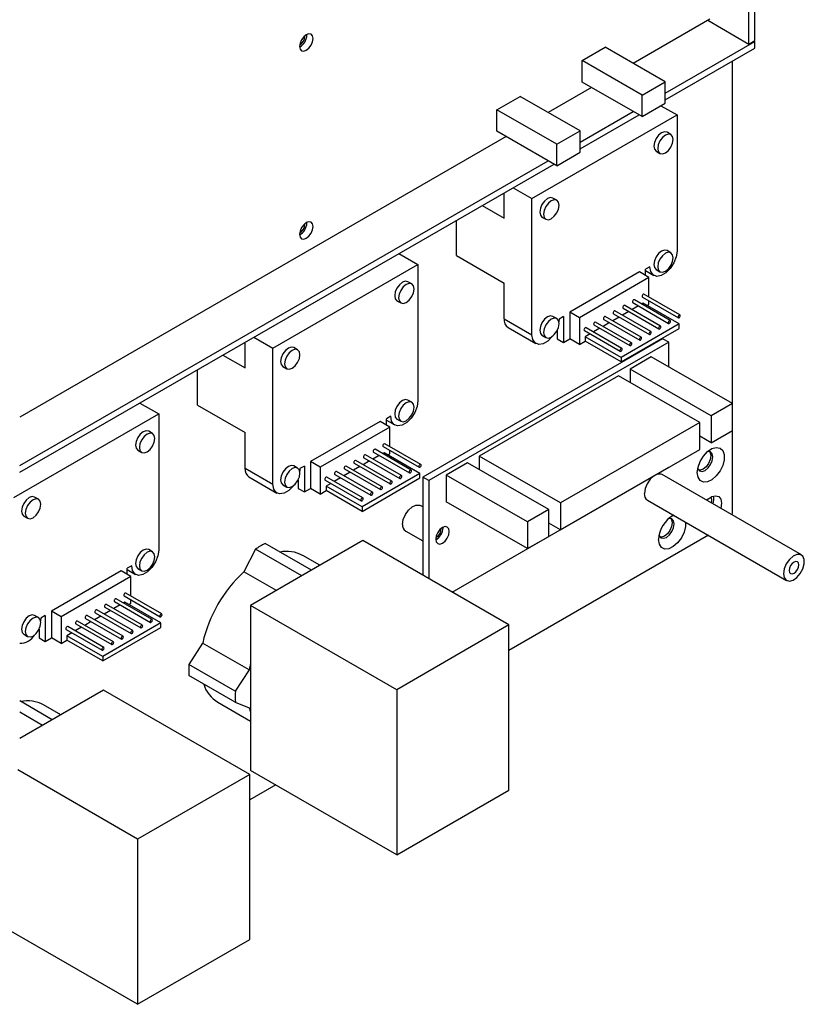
# Model space of a CAD drawing. Header units: millimetres. Extents: x 7146 to 9164, y -1568 to -663.
# Tile 184 of 187: x 9019 to 9162, y -1310 to -1130. Entities that reach past the tile are written whole.
import ezdxf

# ---------------------------------------------------------------- set-up
doc = ezdxf.new("R2010")
doc.units = ezdxf.units.MM
doc.header["$LTSCALE"] = 3

msp = doc.modelspace()

# ---------------------------------------------------------------- linework, layer by layer
at = {"linetype": 'Continuous', "lineweight": 30}
for p, q in [((9152.14, -1134.42), (9152.14, -1123.23)), ((9153.2, -1133.8), (9153.2, -1123.84)), ((9144.97, -1129.86), (9130.97, -1137.95)), ((9144.61, -1130.07), (9152.14, -1134.42)), ((9070.97, -1132.98), (9070.96, -1132.89)), ((9071.32, -1132.78), (9071.32, -1132.66)), ((9136.83, -1143.42), (9153.2, -1133.97)), ((9152.14, -1134.42), (9153.2, -1133.8)), ((9153.06, -1133.88), (9153.2, -1133.97)), ((9153.2, -1135.19), (9153.2, -1133.97)), ((9121.63, -1137.46), (9125.87, -1135.01)), ((9136.83, -1141.33), (9125.87, -1135.01)), ((9136.83, -1144.64), (9153.2, -1135.19)), ((9121.63, -1141.37), (9121.63, -1137.46)), ((9132.59, -1143.78), (9121.63, -1137.46)), ((9149.07, -1137.58), (9149.07, -1200.17)), ((9132.59, -1147.7), (9121.63, -1141.37)), ((9132.59, -1143.78), (9136.83, -1141.33)), ((9136.83, -1145.25), (9136.83, -1141.33)), ((9123.33, -1142.35), (9115.41, -1146.93)), ((9132.59, -1147.7), (9132.59, -1143.78)), ((9106.07, -1146.44), (9110.32, -1143.99)), ((9121.28, -1150.31), (9110.32, -1143.99)), ((9132.59, -1147.7), (9136.83, -1145.25)), ((9106.07, -1150.36), (9106.07, -1146.44)), ((9117.03, -1152.76), (9106.07, -1146.44)), ((9112.47, -1162.7), (9138.99, -1147.4)), ((9121.28, -1152.4), (9131, -1146.78)), ((9121.28, -1153.62), (9132.06, -1147.4)), ((9136.06, -1145.7), (9138.99, -1147.4)), ((9138.99, -1147.4), (9138.99, -1172.3)), ((9117.03, -1156.68), (9106.07, -1150.36)), ((9117.03, -1152.76), (9121.28, -1150.31)), ((9121.28, -1154.23), (9121.28, -1150.31)), ((9137.87, -1150.97), (9137.16, -1150.56)), ((9107.77, -1151.33), (9018.82, -1202.69)), ((9117.03, -1156.68), (9117.03, -1152.76)), ((9117.03, -1156.68), (9121.28, -1154.23)), ((9135.16, -1154.03), (9135.87, -1154.44)), ((9018.82, -1211.55), (9115.44, -1155.76)), ((9018.82, -1212.77), (9116.51, -1156.38)), ((9107.38, -1166.3), (9107.38, -1161.64)), ((9109.01, -1160.7), (9112.47, -1162.7)), ((9112.47, -1187.61), (9112.47, -1162.7)), ((9117.01, -1163.01), (9116.3, -1162.61)), ((9103.35, -1163.97), (9107.38, -1166.3)), ((9070.97, -1167.36), (9070.96, -1167.27)), ((9071.32, -1167.15), (9071.32, -1167.04)), ((9098.69, -1173.12), (9098.69, -1166.66)), ((9114.3, -1166.07), (9115.01, -1166.48)), ((9137.87, -1172.61), (9137.16, -1172.2)), ((9088.15, -1172.75), (9091.61, -1174.75)), ((9098.69, -1173.12), (9107.38, -1178.14)), ((9065.1, -1190.05), (9091.61, -1174.75)), ((9091.61, -1174.75), (9091.61, -1199.65)), ((9132.1, -1176.12), (9119.37, -1183.47)), ((9133.86, -1177.14), (9132.1, -1176.12)), ((9134.04, -1175.16), (9133.23, -1175.63)), ((9133.23, -1176.77), (9133.23, -1175.63)), ((9133.23, -1175.88), (9134.77, -1176.76)), ((9135.16, -1175.67), (9135.87, -1176.07)), ((9090.49, -1178.32), (9089.79, -1177.91)), ((9133.86, -1177.14), (9121.14, -1184.49)), ((9133.86, -1180.71), (9133.86, -1177.14)), ((9107.38, -1184.67), (9107.38, -1178.14)), ((9087.79, -1181.38), (9088.49, -1181.79)), ((9137.76, -1185), (9131.19, -1181.21)), ((9132.65, -1180.71), (9139.23, -1184.5)), ((9139.53, -1183.98), (9132.95, -1180.19)), ((9133.86, -1182.04), (9133.86, -1181.4)), ((9119.37, -1183.47), (9119.37, -1188.36)), ((9121.14, -1184.49), (9119.37, -1183.47)), ((9134.23, -1187.04), (9127.65, -1183.25)), ((9130.17, -1183.35), (9129, -1184.03)), ((9129.12, -1182.75), (9135.69, -1186.54)), ((9135.99, -1186.02), (9129.42, -1182.23)), ((9131.94, -1182.33), (9130.77, -1183.01)), ((9130.89, -1181.73), (9137.46, -1185.52)), ((9132.8, -1181.83), (9132.54, -1181.99)), ((9139.38, -1185.63), (9132.8, -1181.83)), ((9133.51, -1182.24), (9133.86, -1182.04)), ((9107.38, -1184.67), (9112.47, -1187.61)), ((9117.01, -1184.65), (9116.3, -1184.24)), ((9117.42, -1184.75), (9117.39, -1185.24)), ((9118.23, -1184.28), (9117.42, -1184.75)), ((9118.23, -1184.28), (9118.23, -1189.02)), ((9121.14, -1184.49), (9121.14, -1189.39)), ((9125.58, -1184.79), (9132.16, -1188.58)), ((9132.46, -1188.06), (9125.88, -1184.27)), ((9128.4, -1184.37), (9127.23, -1185.05)), ((9127.35, -1183.77), (9133.93, -1187.56)), ((9108.11, -1186.27), (9113.2, -1189.21)), ((9117.1, -1186.79), (9117.1, -1188.37)), ((9122.05, -1186.83), (9128.62, -1190.62)), ((9128.92, -1190.11), (9122.35, -1186.31)), ((9124.87, -1186.42), (9123.7, -1187.09)), ((9123.81, -1185.81), (9130.39, -1189.6)), ((9130.69, -1189.08), (9124.11, -1185.29)), ((9126.63, -1185.39), (9125.47, -1186.07)), ((9139.38, -1185.63), (9128.77, -1191.75)), ((9128.77, -1192.57), (9139.38, -1186.45)), ((9139.38, -1186.45), (9139.38, -1185.63)), ((9061.63, -1188.05), (9065.1, -1190.05)), ((9136.34, -1188.33), (9092.5, -1213.64)), ((9114.3, -1187.71), (9115.01, -1188.12)), ((9117.1, -1188.37), (9118.23, -1189.02)), ((9118.23, -1189.02), (9119.37, -1188.36)), ((9121.14, -1189.39), (9119.37, -1188.36)), ((9121.14, -1189.39), (9122.2, -1188.77)), ((9123.1, -1187.44), (9122.2, -1187.96)), ((9128.77, -1191.75), (9122.2, -1187.96)), ((9122.2, -1187.96), (9122.2, -1188.77)), ((9128.77, -1192.57), (9122.2, -1188.77)), ((9137.47, -1188.98), (9136.34, -1188.33)), ((9060.01, -1193.65), (9060.01, -1188.99)), ((9065.1, -1214.96), (9065.1, -1190.05)), ((9069.63, -1190.36), (9068.93, -1189.96)), ((9137.47, -1188.98), (9093.63, -1214.29)), ((9137.47, -1193.47), (9137.47, -1188.98)), ((9055.98, -1191.32), (9060.01, -1193.65)), ((9128.77, -1191.75), (9128.77, -1192.57)), ((9134.29, -1191.63), (9130.4, -1193.88)), ((9149.14, -1200.21), (9134.29, -1191.63)), ((9051.31, -1200.47), (9051.31, -1194.01)), ((9066.93, -1193.42), (9067.63, -1193.83)), ((9130.4, -1193.88), (9130.4, -1196.33)), ((9145.25, -1202.45), (9130.4, -1193.88)), ((9128.28, -1195.1), (9102.82, -1209.8)), ((9143.13, -1203.68), (9128.28, -1195.1)), ((9090.49, -1199.96), (9089.79, -1199.55)), ((9040.77, -1200.1), (9044.24, -1202.1)), ((9051.31, -1200.47), (9060.01, -1205.49)), ((9149.14, -1200.21), (9145.25, -1202.45)), ((9149.14, -1205.11), (9149.14, -1200.21)), ((9017.72, -1217.4), (9044.24, -1202.1)), ((9044.24, -1202.1), (9044.24, -1227)), ((9086.66, -1202.51), (9085.86, -1202.98)), ((9085.86, -1204.12), (9085.86, -1202.98)), ((9085.86, -1203.23), (9087.39, -1204.11)), ((9087.79, -1203.02), (9088.49, -1203.42)), ((9145.25, -1202.45), (9145.25, -1207.35)), ((9084.72, -1203.47), (9071.99, -1210.82)), ((9086.49, -1204.49), (9073.76, -1211.84)), ((9086.49, -1204.49), (9084.72, -1203.47)), ((9086.49, -1208.06), (9086.49, -1204.49)), ((9143.13, -1203.68), (9117.67, -1218.37)), ((9143.13, -1208.58), (9143.13, -1203.68)), ((9043.12, -1205.67), (9042.41, -1205.26)), ((9060.01, -1212.02), (9060.01, -1205.49)), ((9145.25, -1207.35), (9143.13, -1206.13)), ((9145.25, -1207.35), (9149.14, -1205.11)), ((9149.07, -1205.15), (9149.07, -1220.17)), ((9090.39, -1212.35), (9083.81, -1208.56)), ((9085.28, -1208.05), (9091.85, -1211.85)), ((9092.15, -1211.33), (9085.58, -1207.54)), ((9117.67, -1223.27), (9143.13, -1208.58)), ((9040.41, -1208.73), (9041.12, -1209.14)), ((9081.74, -1210.1), (9088.32, -1213.89)), ((9088.62, -1213.37), (9082.04, -1209.58)), ((9084.56, -1209.68), (9083.39, -1210.36)), ((9083.51, -1209.08), (9090.09, -1212.87)), ((9085.43, -1209.18), (9085.16, -1209.34)), ((9092, -1212.98), (9085.43, -1209.18)), ((9086.13, -1209.59), (9086.49, -1209.39)), ((9086.49, -1209.39), (9086.49, -1208.75)), ((9117.67, -1218.37), (9102.82, -1209.8)), ((9102.82, -1209.8), (9102.82, -1212.25)), ((9060.01, -1212.02), (9065.1, -1214.96)), ((9069.63, -1212), (9068.93, -1211.59)), ((9070.05, -1212.1), (9070.01, -1212.59)), ((9070.86, -1211.63), (9070.05, -1212.1)), ((9070.86, -1211.63), (9070.86, -1216.37)), ((9071.99, -1210.82), (9071.99, -1215.71)), ((9073.76, -1211.84), (9071.99, -1210.82)), ((9073.76, -1211.84), (9073.76, -1216.74)), ((9078.21, -1212.14), (9084.78, -1215.93)), ((9085.08, -1215.41), (9078.51, -1211.62)), ((9081.03, -1211.72), (9079.86, -1212.4)), ((9079.97, -1211.12), (9086.55, -1214.91)), ((9086.85, -1214.39), (9080.27, -1210.6)), ((9082.79, -1210.7), (9081.63, -1211.38)), ((9100.7, -1211.02), (9096.81, -1213.27)), ((9097.88, -1234.7), (9137.47, -1211.84)), ((9115.55, -1219.6), (9100.7, -1211.02)), ((9137.47, -1211.84), (9137.47, -1211.84)), ((9060.73, -1213.62), (9065.82, -1216.56)), ((9081.55, -1217.45), (9074.97, -1213.66)), ((9077.49, -1213.76), (9076.32, -1214.44)), ((9076.44, -1213.16), (9083.01, -1216.95)), ((9083.31, -1216.43), (9076.74, -1212.64)), ((9079.26, -1212.74), (9078.09, -1213.42)), ((9092, -1212.98), (9081.4, -1219.1)), ((9081.4, -1219.92), (9092, -1213.8)), ((9092, -1213.8), (9092, -1212.98)), ((9093.63, -1214.29), (9092.5, -1213.64)), ((9092.5, -1213.64), (9092.5, -1231.6)), ((9111.66, -1221.84), (9096.81, -1213.27)), ((9096.81, -1213.27), (9096.81, -1218.17)), ((9161.73, -1227.88), (9136.27, -1213.18)), ((9066.93, -1215.06), (9067.63, -1215.47)), ((9069.73, -1214.14), (9069.73, -1215.72)), ((9069.73, -1215.72), (9070.86, -1216.37)), ((9070.86, -1216.37), (9071.99, -1215.71)), ((9073.76, -1216.74), (9071.99, -1215.71)), ((9074.67, -1214.18), (9081.25, -1217.97)), ((9075.72, -1214.79), (9074.82, -1215.31)), ((9074.82, -1215.31), (9074.82, -1216.12)), ((9081.4, -1219.1), (9074.82, -1215.31)), ((9093.63, -1214.29), (9093.63, -1232.25)), ((9022.26, -1217.71), (9021.55, -1217.31)), ((9073.76, -1216.74), (9074.82, -1216.12)), ((9081.4, -1219.92), (9074.82, -1216.12)), ((9081.4, -1219.1), (9081.4, -1219.92)), ((9092.5, -1219.09), (9092.08, -1218.85)), ((9111.66, -1226.74), (9096.81, -1218.17)), ((9117.67, -1218.37), (9117.67, -1223.27)), ((9133.57, -1217.86), (9159.03, -1232.55)), ((9019.55, -1220.77), (9020.26, -1221.18)), ((9115.55, -1219.6), (9111.66, -1221.84)), ((9115.55, -1224.5), (9115.55, -1219.6)), ((9096.21, -1222.93), (9096.21, -1222.81)), ((9111.66, -1221.84), (9111.66, -1226.74)), ((9117.67, -1223.27), (9115.55, -1222.05)), ((9089.38, -1223.53), (9092.5, -1225.33)), ((9144.74, -1224.3), (9108.27, -1245.36)), ((9111.66, -1226.74), (9115.55, -1224.5)), ((9072.14, -1230.7), (9063.68, -1225.82)), ((9081.54, -1225.27), (9071.29, -1231.19)), ((9108.27, -1240.7), (9081.54, -1225.27)), ((9043.12, -1227.31), (9042.41, -1226.9)), ((9061.92, -1226.84), (9059.79, -1230.96)), ((9070.37, -1231.72), (9061.92, -1226.84)), ((9073.7, -1229.79), (9070.55, -1227.97)), ((9039.29, -1229.86), (9038.48, -1230.33)), ((9037.34, -1230.82), (9024.62, -1238.17)), ((9039.11, -1231.84), (9026.38, -1239.19)), ((9039.11, -1231.84), (9037.34, -1230.82)), ((9038.48, -1231.47), (9038.48, -1230.33)), ((9038.48, -1230.57), (9040.01, -1231.46)), ((9039.11, -1235.41), (9039.11, -1231.84)), ((9040.41, -1230.37), (9041.12, -1230.77)), ((9065.74, -1234.39), (9059.79, -1230.96)), ((9071.29, -1231.19), (9061.03, -1237.11)), ((9037.9, -1235.4), (9044.48, -1239.2)), ((9044.78, -1238.68), (9038.2, -1234.89)), ((9034.37, -1237.45), (9040.94, -1241.24)), ((9041.24, -1240.72), (9034.67, -1236.93)), ((9037.19, -1237.03), (9036.02, -1237.71)), ((9036.13, -1236.43), (9042.71, -1240.22)), ((9043.01, -1239.7), (9036.43, -1235.91)), ((9038.05, -1236.53), (9037.79, -1236.69)), ((9044.63, -1240.33), (9038.05, -1236.53)), ((9038.76, -1236.94), (9039.11, -1236.74)), ((9039.11, -1236.74), (9039.11, -1236.1)), ((9087.76, -1252.54), (9061.03, -1237.11)), ((9061.03, -1237.11), (9061.03, -1247.74)), ((9022.26, -1239.35), (9021.55, -1238.94)), ((9023.48, -1238.98), (9022.67, -1239.45)), ((9023.48, -1238.98), (9023.48, -1243.72)), ((9024.62, -1238.17), (9024.62, -1243.06)), ((9026.38, -1239.19), (9024.62, -1238.17)), ((9026.38, -1239.19), (9026.38, -1244.08)), ((9037.71, -1242.76), (9031.13, -1238.97)), ((9033.65, -1239.07), (9032.48, -1239.75)), ((9032.6, -1238.47), (9039.17, -1242.26)), ((9039.47, -1241.74), (9032.9, -1237.95)), ((9035.42, -1238.05), (9034.25, -1238.73)), ((9022.67, -1239.45), (9022.64, -1239.94)), ((9034.17, -1244.8), (9027.59, -1241.01)), ((9030.11, -1241.11), (9028.95, -1241.79)), ((9029.06, -1240.51), (9035.64, -1244.3)), ((9035.94, -1243.78), (9029.36, -1239.99)), ((9031.88, -1240.09), (9030.71, -1240.77)), ((9030.83, -1239.49), (9037.41, -1243.28)), ((9044.63, -1240.33), (9034.02, -1246.45)), ((9044.63, -1241.15), (9044.63, -1240.33)), ((9108.27, -1240.7), (9087.76, -1252.54)), ((9108.27, -1270.91), (9108.27, -1240.7)), ((9019.55, -1242.41), (9020.26, -1242.82)), ((9022.35, -1241.49), (9022.35, -1243.07)), ((9027.29, -1241.53), (9033.87, -1245.32)), ((9028.35, -1242.14), (9027.44, -1242.66)), ((9034.02, -1246.45), (9027.44, -1242.66)), ((9027.44, -1242.66), (9027.44, -1243.47)), ((9034.02, -1247.27), (9044.63, -1241.15)), ((9022.35, -1243.07), (9023.48, -1243.72)), ((9023.48, -1243.72), (9024.62, -1243.06)), ((9026.38, -1244.08), (9024.62, -1243.06)), ((9026.38, -1244.08), (9027.44, -1243.47)), ((9034.02, -1247.27), (9027.44, -1243.47)), ((9052.26, -1244.01), (9049.75, -1247.91)), ((9060.75, -1248.91), (9052.26, -1244.01)), ((9034.02, -1246.45), (9034.02, -1247.27)), ((9058.23, -1252.81), (9049.75, -1247.91)), ((9061.03, -1247.74), (9061.03, -1256.69)), ((9058.23, -1254.85), (9049.75, -1249.95)), ((9060.75, -1248.91), (9058.23, -1252.81)), ((9034.16, -1252.62), (9023.91, -1258.54)), ((9060.89, -1268.05), (9034.16, -1252.62)), ((9087.76, -1252.54), (9087.76, -1282.75)), ((9024.76, -1258.05), (9018.82, -1254.61)), ((9026.33, -1257.14), (9023.17, -1255.32)), ((9055.05, -1254.82), (9061.03, -1258.27)), ((9058.23, -1254.85), (9060.75, -1255.85)), ((9023, -1259.07), (9018.82, -1256.66)), ((9061.03, -1256.69), (9061.03, -1267.32)), ((9023.91, -1258.54), (9018.82, -1261.48)), ((9040.38, -1279.89), (9018.46, -1267.23)), ((9060.89, -1268.05), (9040.38, -1279.89)), ((9060.89, -1298.26), (9060.89, -1268.05)), ((9087.76, -1282.75), (9061.03, -1267.32)), ((9065.63, -1269.97), (9060.89, -1272.71)), ((9087.76, -1282.75), (9108.27, -1270.91)), ((9040.38, -1279.89), (9040.38, -1310.1)), ((9040.38, -1310.1), (9013.66, -1294.67)), ((9040.38, -1310.1), (9060.89, -1298.26))]:
    msp.add_line(p, q, dxfattribs=at)
at = {"linetype": 'Continuous', "lineweight": 30, "flags": 128}
for points in [[(9072.45, -1133.43), (9072.36, -1132.94), (9072.09, -1132.63), (9071.69, -1132.55), (9071.21, -1132.71), (9070.74, -1133.1), (9070.34, -1133.64), (9070.07, -1134.26), (9069.98, -1134.86), (9070.07, -1135.35), (9070.34, -1135.66), (9070.74, -1135.74), (9071.21, -1135.57), (9071.69, -1135.19), (9072.09, -1134.65), (9072.36, -1134.03), (9072.45, -1133.43)], [(9137.16, -1150.56), (9136.7, -1150.47), (9136.16, -1150.66), (9135.62, -1151.1), (9135.16, -1151.72), (9134.86, -1152.43), (9134.75, -1153.11), (9134.86, -1153.68), (9135.16, -1154.03), (9135.16, -1154.03)], [(9138.28, -1151.89), (9138.18, -1151.32), (9137.87, -1150.97), (9137.41, -1150.88), (9136.87, -1151.07), (9136.33, -1151.51), (9135.87, -1152.13), (9135.56, -1152.83), (9135.46, -1153.52), (9135.56, -1154.08), (9135.87, -1154.44), (9136.33, -1154.53), (9136.87, -1154.34), (9137.41, -1153.9), (9137.87, -1153.28), (9138.18, -1152.57), (9138.28, -1151.89)], [(9116.3, -1162.61), (9115.84, -1162.52), (9115.3, -1162.7), (9114.76, -1163.14), (9114.3, -1163.76), (9114, -1164.47), (9113.89, -1165.15)], [(9114.6, -1165.56), (9114.7, -1166.13), (9115.01, -1166.48), (9115.47, -1166.57), (9116.01, -1166.38), (9116.55, -1165.94), (9117.01, -1165.32), (9117.32, -1164.62), (9117.42, -1163.93), (9117.32, -1163.37), (9117.01, -1163.01), (9116.55, -1162.92), (9116.01, -1163.11), (9115.47, -1163.55), (9115.01, -1164.17), (9114.7, -1164.88), (9114.6, -1165.56)], [(9113.89, -1165.15), (9114, -1165.72), (9114.3, -1166.07), (9114.3, -1166.07)], [(9072.45, -1167.81), (9072.36, -1167.31), (9072.09, -1167), (9071.69, -1166.93), (9071.21, -1167.09), (9070.74, -1167.47), (9070.34, -1168.01), (9070.07, -1168.63), (9069.98, -1169.23), (9070.07, -1169.73), (9070.34, -1170.04), (9070.74, -1170.11), (9071.21, -1169.95), (9071.69, -1169.57), (9072.09, -1169.03), (9072.36, -1168.41), (9072.45, -1167.81)], [(9138.99, -1172.3), (9138.84, -1173.37), (9138.41, -1174.47), (9137.75, -1175.49), (9136.95, -1176.3), (9136.09, -1176.79), (9135.28, -1176.92), (9134.62, -1176.66), (9134.19, -1176.05), (9134.04, -1175.16)], [(9137.16, -1172.2), (9136.7, -1172.11), (9136.16, -1172.3), (9135.62, -1172.74), (9135.16, -1173.36), (9134.86, -1174.06), (9134.75, -1174.75), (9134.86, -1175.31), (9135.16, -1175.67), (9135.16, -1175.67)], [(9138.28, -1173.53), (9138.18, -1172.96), (9137.87, -1172.61), (9137.41, -1172.52), (9136.87, -1172.71), (9136.33, -1173.15), (9135.87, -1173.76), (9135.56, -1174.47), (9135.46, -1175.16), (9135.56, -1175.72), (9135.87, -1176.07), (9136.33, -1176.16), (9136.87, -1175.98), (9137.41, -1175.54), (9137.87, -1174.92), (9138.18, -1174.21), (9138.28, -1173.53)], [(9089.79, -1177.91), (9089.33, -1177.82), (9088.79, -1178.01), (9088.24, -1178.45), (9087.79, -1179.07), (9087.48, -1179.77), (9087.37, -1180.46), (9087.48, -1181.02), (9087.79, -1181.38), (9087.79, -1181.38)], [(9090.91, -1179.24), (9090.8, -1178.67), (9090.49, -1178.32), (9090.03, -1178.23), (9089.49, -1178.42), (9088.95, -1178.86), (9088.49, -1179.48), (9088.19, -1180.18), (9088.08, -1180.87), (9088.19, -1181.43), (9088.49, -1181.79), (9088.95, -1181.87), (9089.49, -1181.69), (9090.03, -1181.25), (9090.49, -1180.63), (9090.8, -1179.92), (9090.91, -1179.24)], [(9131.19, -1181.21), (9131.12, -1181.19), (9131.04, -1181.22), (9130.95, -1181.29), (9130.89, -1181.38), (9130.84, -1181.49), (9130.82, -1181.59)], [(9130.82, -1181.59), (9130.84, -1181.67), (9130.89, -1181.73), (9130.89, -1181.73)], [(9132.95, -1180.19), (9132.88, -1180.17), (9132.8, -1180.2), (9132.72, -1180.27), (9132.65, -1180.36), (9132.61, -1180.46), (9132.59, -1180.57)], [(9132.59, -1180.57), (9132.61, -1180.65), (9132.65, -1180.71), (9132.65, -1180.71)], [(9127.65, -1183.25), (9127.58, -1183.23), (9127.5, -1183.26), (9127.42, -1183.33), (9127.35, -1183.42), (9127.3, -1183.53), (9127.29, -1183.63)], [(9129.42, -1182.23), (9129.35, -1182.21), (9129.27, -1182.24), (9129.19, -1182.31), (9129.12, -1182.4), (9129.07, -1182.51), (9129.06, -1182.61)], [(9129.06, -1182.61), (9129.07, -1182.69), (9129.12, -1182.75), (9129.12, -1182.75)], [(9116.3, -1184.24), (9115.84, -1184.16), (9115.3, -1184.34), (9114.76, -1184.78), (9114.3, -1185.4), (9114, -1186.11), (9113.89, -1186.79)], [(9114.6, -1187.2), (9114.7, -1187.76), (9115.01, -1188.12), (9115.47, -1188.21), (9116.01, -1188.02), (9116.55, -1187.58), (9117.01, -1186.96), (9117.32, -1186.26), (9117.42, -1185.57), (9117.32, -1185.01), (9117.01, -1184.65), (9116.55, -1184.56), (9116.01, -1184.75), (9115.47, -1185.19), (9115.01, -1185.81), (9114.7, -1186.51), (9114.6, -1187.2)], [(9124.11, -1185.29), (9124.05, -1185.27), (9123.96, -1185.3), (9123.88, -1185.37), (9123.81, -1185.46), (9123.77, -1185.57), (9123.75, -1185.67)], [(9125.88, -1184.27), (9125.81, -1184.25), (9125.73, -1184.28), (9125.65, -1184.35), (9125.58, -1184.44), (9125.54, -1184.55), (9125.52, -1184.65)], [(9125.52, -1184.65), (9125.54, -1184.73), (9125.58, -1184.79), (9125.58, -1184.79)], [(9127.29, -1183.63), (9127.3, -1183.71), (9127.35, -1183.77), (9127.35, -1183.77)], [(9137.82, -1185.14), (9137.81, -1185.06), (9137.76, -1185), (9137.69, -1184.99), (9137.61, -1185.02), (9137.53, -1185.08), (9137.46, -1185.18), (9137.42, -1185.28), (9137.4, -1185.38), (9137.42, -1185.47), (9137.46, -1185.52), (9137.53, -1185.54), (9137.61, -1185.51), (9137.69, -1185.44), (9137.76, -1185.35), (9137.81, -1185.24), (9137.82, -1185.14)], [(9139.59, -1184.12), (9139.58, -1184.03), (9139.53, -1183.98), (9139.46, -1183.97), (9139.38, -1184), (9139.3, -1184.06), (9139.23, -1184.16), (9139.18, -1184.26), (9139.17, -1184.36), (9139.18, -1184.45), (9139.23, -1184.5), (9139.3, -1184.51), (9139.38, -1184.49), (9139.46, -1184.42), (9139.53, -1184.33), (9139.58, -1184.22), (9139.59, -1184.12)], [(9113.89, -1186.79), (9114, -1187.36), (9114.3, -1187.71), (9114.3, -1187.71)], [(9122.35, -1186.31), (9122.28, -1186.3), (9122.2, -1186.32), (9122.12, -1186.39), (9122.05, -1186.48), (9122, -1186.59), (9121.98, -1186.69)], [(9121.98, -1186.69), (9122, -1186.78), (9122.05, -1186.83), (9122.05, -1186.83)], [(9123.75, -1185.67), (9123.77, -1185.75), (9123.81, -1185.81), (9123.81, -1185.81)], [(9134.29, -1187.18), (9134.27, -1187.1), (9134.23, -1187.04), (9134.16, -1187.03), (9134.08, -1187.06), (9134, -1187.12), (9133.93, -1187.22), (9133.88, -1187.32), (9133.86, -1187.43), (9133.88, -1187.51), (9133.93, -1187.56), (9134, -1187.58), (9134.08, -1187.55), (9134.16, -1187.48), (9134.23, -1187.39), (9134.27, -1187.28), (9134.29, -1187.18)], [(9136.06, -1186.16), (9136.04, -1186.08), (9135.99, -1186.02), (9135.93, -1186.01), (9135.84, -1186.04), (9135.76, -1186.1), (9135.69, -1186.2), (9135.65, -1186.3), (9135.63, -1186.41), (9135.65, -1186.49), (9135.69, -1186.54), (9135.76, -1186.56), (9135.84, -1186.53), (9135.93, -1186.46), (9135.99, -1186.37), (9136.04, -1186.26), (9136.06, -1186.16)], [(9116.26, -1187.85), (9116.19, -1187.94), (9115.38, -1188.75), (9114.52, -1189.24), (9113.71, -1189.37), (9113.05, -1189.11), (9112.62, -1188.5), (9112.47, -1187.61)], [(9132.52, -1188.2), (9132.5, -1188.12), (9132.46, -1188.06), (9132.39, -1188.05), (9132.31, -1188.08), (9132.23, -1188.14), (9132.16, -1188.24), (9132.11, -1188.34), (9132.1, -1188.45), (9132.11, -1188.53), (9132.16, -1188.58), (9132.23, -1188.6), (9132.31, -1188.57), (9132.39, -1188.5), (9132.46, -1188.41), (9132.5, -1188.3), (9132.52, -1188.2)], [(9068.93, -1189.96), (9068.47, -1189.87), (9067.93, -1190.05), (9067.39, -1190.49), (9066.93, -1191.11), (9066.62, -1191.82), (9066.51, -1192.5)], [(9067.22, -1192.91), (9067.33, -1193.47), (9067.63, -1193.83), (9068.09, -1193.92), (9068.63, -1193.73), (9069.17, -1193.29), (9069.63, -1192.67), (9069.94, -1191.97), (9070.05, -1191.28), (9069.94, -1190.72), (9069.63, -1190.36), (9069.17, -1190.27), (9068.63, -1190.46), (9068.09, -1190.9), (9067.63, -1191.52), (9067.33, -1192.23), (9067.22, -1192.91)], [(9128.99, -1190.24), (9128.97, -1190.16), (9128.92, -1190.11), (9128.85, -1190.09), (9128.77, -1190.12), (9128.69, -1190.19), (9128.62, -1190.28), (9128.58, -1190.38), (9128.56, -1190.49), (9128.58, -1190.57), (9128.62, -1190.62), (9128.69, -1190.64), (9128.77, -1190.61), (9128.85, -1190.54), (9128.92, -1190.45), (9128.97, -1190.35), (9128.99, -1190.24)], [(9130.75, -1189.22), (9130.74, -1189.14), (9130.69, -1189.08), (9130.62, -1189.07), (9130.54, -1189.1), (9130.46, -1189.16), (9130.39, -1189.26), (9130.34, -1189.36), (9130.33, -1189.47), (9130.34, -1189.55), (9130.39, -1189.6), (9130.46, -1189.62), (9130.54, -1189.59), (9130.62, -1189.52), (9130.69, -1189.43), (9130.74, -1189.32), (9130.75, -1189.22)], [(9066.51, -1192.5), (9066.62, -1193.07), (9066.93, -1193.42), (9066.93, -1193.42)], [(9091.61, -1199.65), (9091.47, -1200.71), (9091.04, -1201.82), (9090.38, -1202.84), (9089.57, -1203.65), (9088.71, -1204.14), (9087.9, -1204.27), (9087.24, -1204.01), (9086.81, -1203.4), (9086.66, -1202.51)], [(9089.79, -1199.55), (9089.33, -1199.46), (9088.79, -1199.65), (9088.24, -1200.09), (9087.79, -1200.71), (9087.48, -1201.41), (9087.37, -1202.1), (9087.48, -1202.66), (9087.79, -1203.02), (9087.79, -1203.02)], [(9090.91, -1200.88), (9090.8, -1200.31), (9090.49, -1199.96), (9090.03, -1199.87), (9089.49, -1200.06), (9088.95, -1200.5), (9088.49, -1201.11), (9088.19, -1201.82), (9088.08, -1202.51), (9088.19, -1203.07), (9088.49, -1203.42), (9088.95, -1203.51), (9089.49, -1203.33), (9090.03, -1202.89), (9090.49, -1202.27), (9090.8, -1201.56), (9090.91, -1200.88)], [(9042.41, -1205.26), (9041.95, -1205.17), (9041.41, -1205.36), (9040.87, -1205.8), (9040.41, -1206.42), (9040.1, -1207.12), (9040, -1207.81), (9040.1, -1208.37), (9040.41, -1208.73), (9040.41, -1208.73)], [(9043.53, -1206.59), (9043.42, -1206.02), (9043.12, -1205.67), (9042.66, -1205.58), (9042.12, -1205.77), (9041.58, -1206.21), (9041.12, -1206.83), (9040.81, -1207.53), (9040.7, -1208.22), (9040.81, -1208.78), (9041.12, -1209.14), (9041.58, -1209.22), (9042.12, -1209.04), (9042.66, -1208.6), (9043.12, -1207.98), (9043.42, -1207.27), (9043.53, -1206.59)], [(9083.81, -1208.56), (9083.74, -1208.54), (9083.66, -1208.57), (9083.58, -1208.64), (9083.51, -1208.73), (9083.46, -1208.84), (9083.45, -1208.94)], [(9085.58, -1207.54), (9085.51, -1207.52), (9085.43, -1207.55), (9085.35, -1207.62), (9085.28, -1207.71), (9085.23, -1207.81), (9085.22, -1207.92)], [(9085.22, -1207.92), (9085.23, -1208), (9085.28, -1208.05), (9085.28, -1208.05)], [(9142.7, -1212.83), (9142.84, -1211.82), (9143.22, -1210.77), (9143.82, -1209.79), (9144.57, -1208.98), (9145.38, -1208.43), (9146.17, -1208.21), (9146.85, -1208.33), (9147.35, -1208.78), (9147.62, -1209.52), (9147.62, -1210.46), (9147.35, -1211.5), (9146.85, -1212.53), (9146.17, -1213.44), (9145.38, -1214.13), (9144.57, -1214.52), (9143.82, -1214.57), (9143.22, -1214.28), (9142.84, -1213.68), (9142.7, -1212.83)], [(9082.04, -1209.58), (9081.97, -1209.56), (9081.89, -1209.59), (9081.81, -1209.66), (9081.74, -1209.75), (9081.7, -1209.86), (9081.68, -1209.96)], [(9081.68, -1209.96), (9081.7, -1210.04), (9081.74, -1210.1), (9081.74, -1210.1)], [(9083.45, -1208.94), (9083.46, -1209.02), (9083.51, -1209.08), (9083.51, -1209.08)], [(9142.78, -1212.08), (9142.81, -1212.16), (9143.12, -1212.52), (9143.58, -1212.61), (9144.12, -1212.42), (9144.66, -1211.98), (9145.12, -1211.36), (9145.42, -1210.66), (9145.53, -1209.97), (9145.42, -1209.41), (9145.12, -1209.05), (9144.66, -1208.96), (9144.57, -1208.98)], [(9144.92, -1208.98), (9145.07, -1209.2), (9145.18, -1209.76), (9145.07, -1210.45), (9144.76, -1211.16), (9144.3, -1211.78), (9143.76, -1212.21), (9143.22, -1212.4), (9142.96, -1212.39)], [(9068.93, -1211.59), (9068.47, -1211.5), (9067.93, -1211.69), (9067.39, -1212.13), (9066.93, -1212.75), (9066.62, -1213.46), (9066.51, -1214.14)], [(9067.22, -1214.55), (9067.33, -1215.11), (9067.63, -1215.47), (9068.09, -1215.56), (9068.63, -1215.37), (9069.17, -1214.93), (9069.63, -1214.31), (9069.94, -1213.6), (9070.05, -1212.92), (9069.94, -1212.35), (9069.63, -1212), (9069.17, -1211.91), (9068.63, -1212.1), (9068.09, -1212.54), (9067.63, -1213.16), (9067.33, -1213.86), (9067.22, -1214.55)], [(9078.51, -1211.62), (9078.44, -1211.6), (9078.36, -1211.63), (9078.28, -1211.7), (9078.21, -1211.79), (9078.16, -1211.9), (9078.14, -1212)], [(9078.14, -1212), (9078.16, -1212.08), (9078.21, -1212.14), (9078.21, -1212.14)], [(9080.27, -1210.6), (9080.21, -1210.58), (9080.12, -1210.61), (9080.04, -1210.68), (9079.97, -1210.77), (9079.93, -1210.88), (9079.91, -1210.98)], [(9079.91, -1210.98), (9079.93, -1211.06), (9079.97, -1211.12), (9079.97, -1211.12)], [(9092.22, -1211.47), (9092.2, -1211.38), (9092.15, -1211.33), (9092.08, -1211.32), (9092, -1211.35), (9091.92, -1211.41), (9091.85, -1211.5), (9091.81, -1211.61), (9091.79, -1211.71), (9091.81, -1211.8), (9091.85, -1211.85), (9091.92, -1211.86), (9092, -1211.84), (9092.08, -1211.77), (9092.15, -1211.68), (9092.2, -1211.57), (9092.22, -1211.47)], [(9074.97, -1213.66), (9074.9, -1213.65), (9074.82, -1213.67), (9074.74, -1213.74), (9074.67, -1213.83), (9074.62, -1213.94), (9074.61, -1214.04)], [(9074.61, -1214.04), (9074.62, -1214.13), (9074.67, -1214.18), (9074.67, -1214.18)], [(9076.74, -1212.64), (9076.67, -1212.62), (9076.59, -1212.65), (9076.51, -1212.72), (9076.44, -1212.81), (9076.39, -1212.92), (9076.38, -1213.02)], [(9076.38, -1213.02), (9076.39, -1213.1), (9076.44, -1213.16), (9076.44, -1213.16)], [(9088.68, -1213.51), (9088.66, -1213.43), (9088.62, -1213.37), (9088.55, -1213.36), (9088.47, -1213.39), (9088.39, -1213.45), (9088.32, -1213.55), (9088.27, -1213.65), (9088.26, -1213.75), (9088.27, -1213.84), (9088.32, -1213.89), (9088.39, -1213.91), (9088.47, -1213.88), (9088.55, -1213.81), (9088.62, -1213.72), (9088.66, -1213.61), (9088.68, -1213.51)], [(9090.45, -1212.49), (9090.43, -1212.41), (9090.39, -1212.35), (9090.32, -1212.34), (9090.24, -1212.37), (9090.15, -1212.43), (9090.09, -1212.53), (9090.04, -1212.63), (9090.02, -1212.73), (9090.04, -1212.82), (9090.09, -1212.87), (9090.15, -1212.89), (9090.24, -1212.86), (9090.32, -1212.79), (9090.39, -1212.7), (9090.43, -1212.59), (9090.45, -1212.49)], [(9136.27, -1213.18), (9136.08, -1213.1), (9135.45, -1213.1), (9134.75, -1213.43), (9134.07, -1214.04), (9133.51, -1214.85), (9133.14, -1215.75), (9133.02, -1216.62)], [(9068.88, -1215.2), (9068.81, -1215.29), (9068, -1216.1), (9067.14, -1216.59), (9066.34, -1216.72), (9065.68, -1216.46), (9065.25, -1215.85), (9065.1, -1214.96)], [(9066.51, -1214.14), (9066.62, -1214.71), (9066.93, -1215.06), (9066.93, -1215.06)], [(9085.14, -1215.55), (9085.13, -1215.47), (9085.08, -1215.41), (9085.01, -1215.4), (9084.93, -1215.43), (9084.85, -1215.49), (9084.78, -1215.59), (9084.74, -1215.69), (9084.72, -1215.8), (9084.74, -1215.88), (9084.78, -1215.93), (9084.85, -1215.95), (9084.93, -1215.92), (9085.01, -1215.85), (9085.08, -1215.76), (9085.13, -1215.65), (9085.14, -1215.55)], [(9086.91, -1214.53), (9086.9, -1214.45), (9086.85, -1214.39), (9086.78, -1214.38), (9086.7, -1214.41), (9086.62, -1214.47), (9086.55, -1214.57), (9086.5, -1214.67), (9086.49, -1214.78), (9086.5, -1214.86), (9086.55, -1214.91), (9086.62, -1214.93), (9086.7, -1214.9), (9086.78, -1214.83), (9086.85, -1214.74), (9086.9, -1214.63), (9086.91, -1214.53)], [(9021.55, -1217.31), (9021.09, -1217.22), (9020.55, -1217.4), (9020.01, -1217.84), (9019.55, -1218.46), (9019.24, -1219.17), (9019.14, -1219.85)], [(9019.84, -1220.26), (9019.95, -1220.82), (9020.26, -1221.18), (9020.72, -1221.27), (9021.26, -1221.08), (9021.8, -1220.64), (9022.26, -1220.02), (9022.56, -1219.32), (9022.67, -1218.63), (9022.56, -1218.07), (9022.26, -1217.71), (9021.8, -1217.62), (9021.26, -1217.81), (9020.72, -1218.25), (9020.26, -1218.87), (9019.95, -1219.57), (9019.84, -1220.26)], [(9081.61, -1217.59), (9081.59, -1217.51), (9081.55, -1217.45), (9081.48, -1217.44), (9081.4, -1217.47), (9081.32, -1217.54), (9081.25, -1217.63), (9081.2, -1217.73), (9081.18, -1217.84), (9081.2, -1217.92), (9081.25, -1217.97), (9081.32, -1217.99), (9081.4, -1217.96), (9081.48, -1217.89), (9081.55, -1217.8), (9081.59, -1217.7), (9081.61, -1217.59)], [(9083.38, -1216.57), (9083.36, -1216.49), (9083.31, -1216.43), (9083.25, -1216.42), (9083.16, -1216.45), (9083.08, -1216.51), (9083.01, -1216.61), (9082.97, -1216.71), (9082.95, -1216.82), (9082.97, -1216.9), (9083.01, -1216.95), (9083.08, -1216.97), (9083.16, -1216.94), (9083.25, -1216.87), (9083.31, -1216.78), (9083.36, -1216.67), (9083.38, -1216.57)], [(9144.45, -1217.9), (9144.65, -1217.71), (9145.36, -1217.22), (9146.04, -1217.05), (9146.61, -1217.22), (9146.99, -1217.7), (9147.12, -1218.44)], [(9145.29, -1218.39), (9145.35, -1217.83), (9145.26, -1217.27)], [(9088.82, -1222.29), (9088.95, -1221.42), (9089.32, -1220.52), (9089.88, -1219.71), (9090.55, -1219.1), (9091.25, -1218.77), (9091.88, -1218.77), (9092.08, -1218.85)], [(9147.12, -1218.44), (9146.99, -1219.33), (9146.98, -1219.36)], [(9019.14, -1219.85), (9019.24, -1220.42), (9019.55, -1220.77), (9019.55, -1220.77)], [(9135.71, -1224.33), (9135.74, -1224.41), (9136.05, -1224.76), (9136.5, -1224.85), (9137.05, -1224.67), (9137.59, -1224.23), (9138.05, -1223.61), (9138.35, -1222.9), (9138.46, -1222.22), (9138.35, -1221.65), (9138.05, -1221.3), (9137.59, -1221.21), (9137.5, -1221.22)], [(9137.85, -1221.23), (9138, -1221.45), (9138.11, -1222.01)], [(9149.07, -1220.17), (9149.04, -1220.51), (9149.03, -1220.55)], [(9097.34, -1223.58), (9097.25, -1223.09), (9096.98, -1222.78), (9096.58, -1222.7), (9096.1, -1222.86), (9095.63, -1223.25), (9095.23, -1223.79), (9094.96, -1224.41), (9094.87, -1225.01), (9094.96, -1225.5), (9095.23, -1225.81), (9095.63, -1225.89), (9096.1, -1225.72), (9096.58, -1225.34), (9096.98, -1224.8), (9097.25, -1224.18), (9097.34, -1223.58)], [(9140.56, -1221.89), (9140.55, -1222.71), (9140.28, -1223.75), (9139.78, -1224.78), (9139.1, -1225.69), (9138.31, -1226.37), (9137.5, -1226.77), (9136.75, -1226.82), (9136.15, -1226.53), (9135.77, -1225.92), (9135.63, -1225.07), (9135.63, -1225.07)], [(9138.11, -1222.01), (9138, -1222.7), (9137.69, -1223.41), (9137.23, -1224.02), (9136.69, -1224.46), (9136.15, -1224.65), (9135.89, -1224.63)], [(9044.24, -1227), (9044.09, -1228.06), (9043.66, -1229.17), (9043, -1230.19), (9042.19, -1231), (9041.33, -1231.49), (9040.53, -1231.62), (9039.87, -1231.36), (9039.44, -1230.75), (9039.29, -1229.86)], [(9042.41, -1226.9), (9041.95, -1226.81), (9041.41, -1227), (9040.87, -1227.44), (9040.41, -1228.06), (9040.1, -1228.76), (9040, -1229.45), (9040.1, -1230.01), (9040.41, -1230.37), (9040.41, -1230.37)], [(9043.53, -1228.23), (9043.42, -1227.66), (9043.12, -1227.31), (9042.66, -1227.22), (9042.12, -1227.41), (9041.58, -1227.85), (9041.12, -1228.46), (9040.81, -1229.17), (9040.7, -1229.86), (9040.81, -1230.42), (9041.12, -1230.77), (9041.58, -1230.86), (9042.12, -1230.67), (9042.66, -1230.24), (9043.12, -1229.62), (9043.42, -1228.91), (9043.53, -1228.23)], [(9158.47, -1231.32), (9158.6, -1232.04), (9158.97, -1232.51), (9159.53, -1232.68), (9160.2, -1232.51), (9160.9, -1232.03), (9161.53, -1231.31), (9162, -1230.44), (9162.26, -1229.54), (9162.26, -1228.73), (9162, -1228.12), (9161.53, -1227.79), (9160.9, -1227.79), (9160.2, -1228.12), (9159.53, -1228.73), (9158.97, -1229.54), (9158.6, -1230.45), (9158.47, -1231.32)], [(9159.5, -1230.72), (9159.56, -1231.08), (9159.76, -1231.3), (9160.04, -1231.35), (9160.38, -1231.24), (9160.72, -1230.96), (9161.01, -1230.58), (9161.2, -1230.13), (9161.26, -1229.7), (9161.2, -1229.35), (9161.01, -1229.13), (9160.72, -1229.08), (9160.38, -1229.19), (9160.04, -1229.47), (9159.76, -1229.85), (9159.56, -1230.3), (9159.5, -1230.72)], [(9038.2, -1234.89), (9038.13, -1234.87), (9038.05, -1234.9), (9037.97, -1234.97), (9037.9, -1235.06), (9037.86, -1235.16), (9037.84, -1235.27)], [(9037.84, -1235.27), (9037.86, -1235.35), (9037.9, -1235.4), (9037.9, -1235.4)], [(9034.67, -1236.93), (9034.6, -1236.91), (9034.52, -1236.94), (9034.43, -1237.01), (9034.37, -1237.1), (9034.32, -1237.21), (9034.3, -1237.31)], [(9034.3, -1237.31), (9034.32, -1237.39), (9034.37, -1237.45), (9034.37, -1237.45)], [(9036.43, -1235.91), (9036.36, -1235.89), (9036.28, -1235.92), (9036.2, -1235.99), (9036.13, -1236.08), (9036.09, -1236.18), (9036.07, -1236.29)], [(9036.07, -1236.29), (9036.09, -1236.37), (9036.13, -1236.43), (9036.13, -1236.43)], [(9021.55, -1238.94), (9021.09, -1238.85), (9020.55, -1239.04), (9020.01, -1239.48), (9019.55, -1240.1), (9019.24, -1240.8), (9019.14, -1241.49)], [(9019.84, -1241.9), (9019.95, -1242.46), (9020.26, -1242.82), (9020.72, -1242.9), (9021.26, -1242.72), (9021.8, -1242.28), (9022.26, -1241.66), (9022.56, -1240.95), (9022.67, -1240.27), (9022.56, -1239.7), (9022.26, -1239.35), (9021.8, -1239.26), (9021.26, -1239.45), (9020.72, -1239.89), (9020.26, -1240.51), (9019.95, -1241.21), (9019.84, -1241.9)], [(9031.13, -1238.97), (9031.06, -1238.95), (9030.98, -1238.98), (9030.9, -1239.05), (9030.83, -1239.14), (9030.78, -1239.25), (9030.77, -1239.35)], [(9032.9, -1237.95), (9032.83, -1237.93), (9032.75, -1237.96), (9032.67, -1238.03), (9032.6, -1238.12), (9032.55, -1238.23), (9032.54, -1238.33)], [(9032.54, -1238.33), (9032.55, -1238.41), (9032.6, -1238.47), (9032.6, -1238.47)], [(9044.84, -1238.82), (9044.82, -1238.73), (9044.78, -1238.68), (9044.71, -1238.67), (9044.63, -1238.7), (9044.55, -1238.76), (9044.48, -1238.85), (9044.43, -1238.96), (9044.42, -1239.06), (9044.43, -1239.15), (9044.48, -1239.2), (9044.55, -1239.21), (9044.63, -1239.19), (9044.71, -1239.12), (9044.78, -1239.03), (9044.82, -1238.92), (9044.84, -1238.82)], [(9027.59, -1241.01), (9027.53, -1240.99), (9027.44, -1241.02), (9027.36, -1241.09), (9027.29, -1241.18), (9027.25, -1241.29), (9027.23, -1241.39)], [(9029.36, -1239.99), (9029.29, -1239.97), (9029.21, -1240), (9029.13, -1240.07), (9029.06, -1240.16), (9029.02, -1240.27), (9029, -1240.37)], [(9029, -1240.37), (9029.02, -1240.45), (9029.06, -1240.51), (9029.06, -1240.51)], [(9030.77, -1239.35), (9030.78, -1239.43), (9030.83, -1239.49), (9030.83, -1239.49)], [(9041.3, -1240.86), (9041.29, -1240.78), (9041.24, -1240.72), (9041.17, -1240.71), (9041.09, -1240.74), (9041.01, -1240.8), (9040.94, -1240.9), (9040.9, -1241), (9040.88, -1241.1), (9040.9, -1241.19), (9040.94, -1241.24), (9041.01, -1241.26), (9041.09, -1241.23), (9041.17, -1241.16), (9041.24, -1241.07), (9041.29, -1240.96), (9041.3, -1240.86)], [(9043.07, -1239.84), (9043.06, -1239.75), (9043.01, -1239.7), (9042.94, -1239.69), (9042.86, -1239.72), (9042.78, -1239.78), (9042.71, -1239.88), (9042.66, -1239.98), (9042.65, -1240.08), (9042.66, -1240.17), (9042.71, -1240.22), (9042.78, -1240.23), (9042.86, -1240.21), (9042.94, -1240.14), (9043.01, -1240.05), (9043.06, -1239.94), (9043.07, -1239.84)], [(9019.14, -1241.49), (9019.24, -1242.05), (9019.55, -1242.41), (9019.55, -1242.41)], [(9027.23, -1241.39), (9027.25, -1241.47), (9027.29, -1241.53), (9027.29, -1241.53)], [(9037.77, -1242.9), (9037.75, -1242.82), (9037.71, -1242.76), (9037.64, -1242.75), (9037.56, -1242.78), (9037.47, -1242.84), (9037.41, -1242.94), (9037.36, -1243.04), (9037.34, -1243.15), (9037.36, -1243.23), (9037.41, -1243.28), (9037.47, -1243.3), (9037.56, -1243.27), (9037.64, -1243.2), (9037.71, -1243.11), (9037.75, -1243), (9037.77, -1242.9)], [(9039.54, -1241.88), (9039.52, -1241.8), (9039.47, -1241.74), (9039.41, -1241.73), (9039.32, -1241.76), (9039.24, -1241.82), (9039.17, -1241.92), (9039.13, -1242.02), (9039.11, -1242.13), (9039.13, -1242.21), (9039.17, -1242.26), (9039.24, -1242.28), (9039.32, -1242.25), (9039.41, -1242.18), (9039.47, -1242.09), (9039.52, -1241.98), (9039.54, -1241.88)], [(9036, -1243.92), (9035.98, -1243.84), (9035.94, -1243.78), (9035.87, -1243.77), (9035.79, -1243.8), (9035.71, -1243.86), (9035.64, -1243.96), (9035.59, -1244.06), (9035.58, -1244.17), (9035.59, -1244.25), (9035.64, -1244.3), (9035.71, -1244.32), (9035.79, -1244.29), (9035.87, -1244.22), (9035.94, -1244.13), (9035.98, -1244.02), (9036, -1243.92)], [(9034.23, -1244.94), (9034.22, -1244.86), (9034.17, -1244.8), (9034.1, -1244.79), (9034.02, -1244.82), (9033.94, -1244.88), (9033.87, -1244.98), (9033.82, -1245.08), (9033.81, -1245.19), (9033.82, -1245.27), (9033.87, -1245.32), (9033.94, -1245.34), (9034.02, -1245.31), (9034.1, -1245.24), (9034.17, -1245.15), (9034.22, -1245.04), (9034.23, -1244.94)]]:
    msp.add_lwpolyline(points, dxfattribs=at)
at = {"linetype": 'Continuous', "lineweight": 30}
for centre, radius, start, end in [((9068.73, -1132.7), 2.59, 298.8542, 358.419), ((9069.12, -1132.93), 1.85, 298.5358, 358.4512), ((9068.73, -1167.08), 2.59, 298.8552, 358.4183), ((9069.12, -1167.31), 1.85, 298.5346, 358.4526), ((9109.03, -1184.89), 1.67, 172.4813, 236.207), ((9061.66, -1212.24), 1.67, 172.4813, 236.207), ((9134.27, -1216.8), 1.27, 172.0776, 236.6098), ((9142.73, -1217.66), 2.97, 342.6794, 10.6878), ((9140.71, -1225.16), 5.08, 117.1387, 179.0084), ((9090.08, -1222.47), 1.27, 172.0782, 236.6096), ((9093.62, -1222.85), 2.59, 298.8549, 358.4181), ((9094.07, -1223.12), 1.78, 297.4391, 2.5667), ((9071.5, -1241.4), 17.43, 116.6413, 123.3533), ((9067.63, -1233.39), 6.16, 61.7295, 101.7958), ((9077.16, -1249.68), 25.53, 132.8371, 167.1629), ((9018.88, -1241), 3.05, 268.8057, 329.5678), ((9067.15, -1248.93), 17.43, 176.6435, 183.3565), ((9081.87, -1253.48), 21.61, 164.5959, 167.7841), ((9058.1, -1249.74), 5.93, 197.8642, 239.0506), ((9075.64, -1253.83), 17.43, 176.6435, 183.3565), ((9020.26, -1260.74), 6.16, 61.7293, 101.7959), ((9069.01, -1253.48), 8.6, 195.9951, 201.8904)]:
    msp.add_arc(centre, radius, start, end, dxfattribs=at)

doc.saveas('drawing.dxf')
